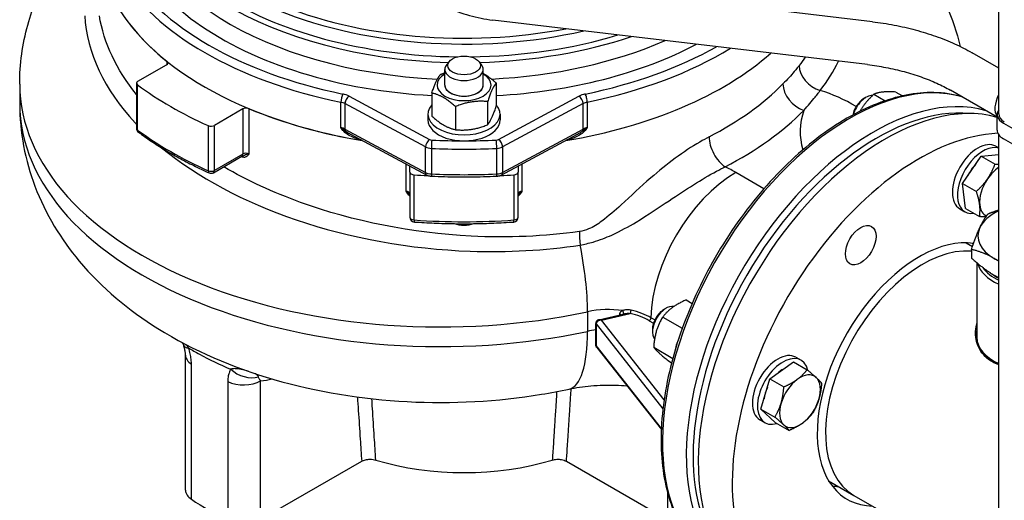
# Model space of a CAD drawing. Header units: millimetres. Extents: x -309 to 8091, y -6405 to -465.
# Tile 5 of 58: x 928 to 1133, y -4042 to -3942. Entities that reach past the tile are written whole.
import ezdxf

# ---------------------------------------------------------------- set-up
doc = ezdxf.new("R2010")
doc.units = ezdxf.units.MM
doc.header["$LTSCALE"] = 20
doc.layers.add('02-LINIE-035', color=2, linetype='CONTINUOUS')

msp = doc.modelspace()

# ---------------------------------------------------------------- linework, layer by layer
at = {"layer": '02-LINIE-035'}
for p, q in [((1131.66, -3961.9), (1131.66, -3850)), ((1105.42, -3942.7), (1027.53, -3933.43)), ((1104.35, -3951.64), (1026.46, -3942.37)), ((1131.66, -3952.35), (1126.12, -3949.16)), ((952.71, -3955.09), (958.62, -3951.68)), ((958.72, -3950.93), (958.72, -3951.61)), ((1016.5, -3955.89), (1016.5, -3952.63)), ((1017.45, -3950.96), (1016.9, -3951.62)), ((1023.55, -3950.96), (1024.11, -3951.62)), ((1024.5, -3955.89), (1024.5, -3952.63)), ((928.12, -3955.72), (928.12, -3959.8)), ((952.41, -3955.5), (952.41, -3964.89)), ((952.63, -3965.25), (952.63, -3955.86)), ((1027.2, -3955.47), (1027.2, -3960.28)), ((1131.33, -3962.56), (1121.62, -3956.95)), ((996.6, -3958.21), (1013.35, -3967.23)), ((1013.81, -3957.54), (1013.81, -3962.36)), ((1027.66, -3967.23), (1044.4, -3958.21)), ((1103.64, -3958.7), (1104.07, -3958.45)), ((1105.72, -3957.79), (1108.07, -3959.15)), ((1110.25, -3957.35), (1111.64, -3958.15)), ((974.53, -3960.87), (968.62, -3964.28)), ((974.53, -3960.87), (974.53, -3970.26)), ((975.82, -3970.2), (975.82, -3960.81)), ((994.89, -3964.76), (994.89, -3959.46)), ((995.75, -3959.76), (995.75, -3965.07)), ((1012.49, -3968.77), (995.75, -3959.76)), ((1018.71, -3960.37), (1018.71, -3965.18)), ((1025.4, -3959.33), (1025.4, -3964.15)), ((1045.26, -3959.76), (1028.51, -3968.77)), ((1045.26, -3965.07), (1045.26, -3959.76)), ((1046.12, -3959.46), (1046.12, -3964.76)), ((1013, -3961.93), (1013, -3963.16)), ((1028, -3961.93), (1028, -3963.16)), ((1131.33, -3965.26), (1131.33, -3962)), ((967.29, -3964.33), (967.29, -3973.72)), ((968.62, -3973.67), (968.62, -3964.28)), ((995.75, -3965.07), (1012.49, -3974.08)), ((1028.51, -3974.08), (1045.26, -3965.07)), ((1132.65, -3963.84), (1180.02, -3991.19)), ((996.9, -3966.12), (1012.75, -3974.65)), ((1028.25, -3974.65), (1044.11, -3966.12)), ((1131.66, -4143.08), (1131.66, -3966.24)), ((1180.02, -3994.45), (1132.65, -3967.1)), ((1012.49, -3974.08), (1012.49, -3968.77)), ((1013.71, -3969.08), (1013.71, -3974.39)), ((1027.3, -3974.39), (1027.3, -3969.08)), ((1028.51, -3968.77), (1028.51, -3974.08)), ((1131.08, -3968.64), (1131.66, -3968.98)), ((968.41, -3974.13), (974.32, -3970.71)), ((974.53, -3970.26), (968.62, -3973.67)), ((1124.14, -3976.36), (1128.03, -3970.67)), ((1128.03, -3970.67), (1131.66, -3970.32)), ((1128.03, -3970.67), (1130.9, -3972.33)), ((1008.41, -3972.32), (1008.41, -3977.99)), ((1009.25, -3974), (1009.25, -3972.77)), ((1031.75, -3972.77), (1031.75, -3974)), ((1032.6, -3977.99), (1032.6, -3972.32)), ((1009.25, -3974), (1009.25, -3983.39)), ((1010.13, -3983.96), (1010.13, -3974.57)), ((1030.87, -3974.57), (1030.87, -3983.96)), ((1031.75, -3983.39), (1031.75, -3974)), ((1082.86, -3977.46), (1077.04, -3974.1)), ((1124.78, -3981.6), (1124.14, -3976.36)), ((1124.14, -3976.36), (1127.02, -3978.02)), ((1123.58, -3981.63), (1124.64, -3982.25)), ((1124.78, -3981.6), (1127.66, -3983.26)), ((1124.87, -3988.73), (1126.21, -3989.5)), ((1126.01, -3990.09), (1126.01, -3991.89)), ((1127.14, -3992.88), (1127.14, -4008.5)), ((1066.66, -4000.61), (1067.92, -4001.34)), ((1046.16, -4003.06), (1046.16, -4007.14)), ((1048.55, -4004.74), (1053.84, -4003.48)), ((1049.07, -4004.82), (1055.04, -4003.4)), ((1052.83, -4003.55), (1052.83, -4003.72)), ((1062.06, -4002.58), (1062.5, -4002.33)), ((1047.9, -4009.98), (1047.9, -4005.49)), ((1047.94, -4005.61), (1061.85, -4023.28)), ((1047.94, -4005.61), (1047.94, -4010.1)), ((1062.1, -4021.38), (1049.07, -4004.82)), ((1059.02, -4004.92), (1059.89, -4005.43)), ((1060.16, -4004.77), (1059.37, -4004.32)), ((1061.8, -4004.16), (1065.88, -4006.51)), ((1059.67, -4006.73), (1059.67, -4007.23)), ((1061.53, -4027.35), (1047.94, -4010.1)), ((962.6, -4040.19), (962.6, -4012.08)), ((1048.1, -4010.51), (1061.52, -4027.56)), ((1059.93, -4010.46), (1063.9, -4012.76)), ((963.82, -4042.08), (963.82, -4013.97)), ((1062.91, -4013.23), (1063.66, -4013.66)), ((1084.11, -4017.04), (1088.97, -4013.49)), ((1088.97, -4013.49), (1091.84, -4015.15)), ((1089.5, -4012.53), (1090.56, -4013.14)), ((971.39, -4017.57), (971.39, -4046.45)), ((978.2, -4046.31), (978.2, -4017.43)), ((1082.24, -4023.34), (1084.11, -4017.04)), ((1084.11, -4017.04), (1086.99, -4018.69)), ((1082.24, -4023.34), (1085.11, -4025)), ((1085.22, -4026.11), (1082.24, -4023.34)), ((1082, -4025.52), (1083.06, -4026.13)), ((1085.22, -4026.11), (1088.09, -4027.77)), ((978.2, -4046.31), (999.22, -4034.18)), ((1041.79, -4034.18), (1062.8, -4046.31)), ((1096.29, -4038.22), (1101.57, -4041.27)), ((1062.8, -4040.71), (1062.8, -4046.31)), ((1101.57, -4041.27), (1131.66, -4058.64))]:
    msp.add_line(p, q, dxfattribs=at)
for centre, start, end in [((953.41, -3964.89), 180, 233.6294), ((967.91, -3973.26), 245.6481, 300), ((1010.25, -3983.39), 180, 266.0001), ((1030.75, -3983.39), 273.9999, 0)]:
    msp.add_arc(centre, 1, start, end, dxfattribs=at)
for centre, major_axis, ratio, start_param, end_param in [((1020.5, -3910.37), (-68.67, 0), 0.57735, 6.168083, 7.834721), ((1020.5, -3908.49), (-67.33, 0), 0.57735, 6.184489, 8.232432), ((1020.5, -3907.47), (-67, 0), 0.57735, 0, 1.892107), ((1020.5, -3916.97), (-71.5, 0), 0.57735, 6.160135, 7.760248), ((1020.5, -3911.39), (-69, 0), 0.57735, 0, 1.523832), ((1020.5, -3914.93), (-69, 0), 0.57735, 0, 1.490584), ((1020.5, -3916.97), (-75, 0), 0.57735, 0.342637, 1.228159), ((1020.5, -3917.99), (-76.25, 0), 0.57735, 0.342637, 1.228159), ((1020.5, -3925.14), (-76.25, 0), 0.57735, 0.284122, 0.62615), ((1020.5, -3925.14), (-76.25, 0), 0.57735, 0.284122, 1.289449), ((1020.5, -3910.37), (68.67, 0), 0.57735, 4.731649, 5.19657), ((1020.5, -3911.39), (-69, 0), 0.57735, 1.61776, 2.09925), ((1020.5, -3914.93), (69, 0), 0.57735, 4.795224, 5.362942), ((1020.5, -3916.97), (-71.5, 0), 0.57735, 1.66453, 2.312573), ((1020.5, -3916.97), (75, 0), 0.57735, 5.055026, 5.48749), ((1020.5, -3917.99), (-76.25, 0), 0.57735, 1.913433, 2.383825), ((1020.5, -3925.14), (-76.25, 0), 0.57735, 1.852144, 2.561921), ((1020.5, -3925.14), (-76.25, 0), 0.57735, 1.852144, 2.561921), ((957.91, -3951.27), (1, 0), 0.57735, 5.497787, 6.909335), ((1020.5, -3952.63), (-4, 0), 0.57735, 5.834115, 9.873848), ((1094.74, -3952.99), (3.96, -3.05), 0.746033, 3.663115, 5.192791), ((1020.5, -3955.89), (-5.62, 0), 0.57735, 5.503466, 10.204497), ((1100.65, -4007.74), (-27.5, -47.63), 0.57735, 3.280214, 6.283185), ((1015.62, -3955.72), (-87.5, 0), 0.57735, 0, 1.927403), ((953.41, -3955.5), (-1, 0), 0.57735, 5.497787, 6.948057), ((1020.5, -3925.14), (-86.25, 0), 0.57735, 0.664872, 0.905924), ((1020.5, -3955.89), (-4, 0), 0.57735, 6.280368, 9.427596), ((1020.5, -3955.89), (4, 0), 0.57735, 3.141593, 6.283185), ((1105.6, -4010.6), (27.5, 47.63), 0.57735, 0.138621, 3.141593), ((1020.5, -3933.91), (-76.25, 0), 0.57735, 2.302421, 2.625182), ((1091.16, -3957.08), (-3.56, 3.51), 0.710023, 0.609574, 2.18037), ((995.31, -3958.78), (-0.25, -1.22), 0.27432, 3.785571, 5.356367), ((994.05, -3959.79), (3.75, 0), 0.57735, 0.820305, 1.228159), ((996.6, -3959.23), (-0.59, -1.1), 0.556849, 3.910136, 5.480933), ((1046.96, -3959.79), (3.75, 0), 0.57735, 1.913433, 2.321288), ((1044.4, -3959.23), (0.59, -1.1), 0.556849, 0.802253, 2.373049), ((1045.7, -3958.78), (-0.25, 1.22), 0.27432, 4.06841, 5.639207), ((1108.08, -4012.03), (27.5, 47.63), 0.57735, 0.144563, 3.141593), ((1093.62, -3977.18), (19.78, -15.28), 0.745693, 1.71668, 2.052294), ((1103.64, -3961.46), (-1.69, -2.93), 0.57735, 3.926909, 5.254687), ((1104.07, -3961.71), (2, 3.46), 0.57735, 0.282154, 1.992316), ((1134.06, -3958.94), (-2.25, -3.9), 0.57735, 4.784646, 6.035938), ((1134.06, -3958.94), (-2.25, -3.9), 0.57735, 4.784646, 6.035938), ((1015.62, -3959.8), (-87.5, 0), 0.57735, 0, 1.927403), ((975.23, -3961.28), (-1, 0), 0.57735, 4.086239, 5.497787), ((1020.5, -3925.14), (-76.25, 0), 0.57735, 0.944646, 1.289449), ((994.05, -3960.82), (-2.5, 0), 0.57735, 3.961897, 4.369752), ((1020.5, -3961.93), (-7.5, 0), 0.57735, 5.814768, 9.893195), ((1046.96, -3960.82), (-2.5, 0), 0.57735, 5.055026, 5.462881), ((1106.31, -4011.01), (-27, -46.77), 0.57735, 3.397089, 6.027689), ((1135.83, -3962), (-4.5, 0), 0.57735, 5.900404, 7.068583), ((1020.5, -3938), (81.25, 0), 0.57735, 5.444013, 5.766775), ((1127.87, -3965.58), (-37.5, 0), 0.57735, 6.077268, 6.459404), ((1135.66, -3961.9), (-4, 0), 0.57735, 0, 0.785398), ((953.41, -3964.89), (-1, 0), 0.57735, 0, 0.664872), ((967.91, -3963.87), (-1, 0), 0.57735, 0.905924, 2.356194), ((994.05, -3966.12), (2.5, 0), 0.57735, 0.820305, 1.228159), ((996.6, -3964.54), (0.59, 1.1), 0.556849, 2.33934, 2.69011), ((1020.5, -3963.16), (-7.5, 0), 0.57735, 0, 3.141593), ((1044.4, -3964.54), (-0.59, 1.1), 0.556849, 3.593076, 3.943845), ((1046.96, -3966.12), (2.5, 0), 0.57735, 1.913433, 2.321288), ((953.41, -3964.89), (-0.593, -0.805), 0.642579, 5.565767, 6.283185), ((1020.5, -3934.53), (-86.25, 0), 0.57735, 0.664872, 0.905924), ((995.16, -3966.06), (0.756, 0.654), 0.24837, 0.383448, 0.921095), ((1013.35, -3968.25), (0.59, 1.1), 0.556849, 0.768544, 2.33934), ((1013.86, -3966.91), (0.75, 0), 0.57735, 3.961897, 4.635714), ((1027.15, -3966.91), (0.75, 0), 0.57735, 4.789064, 5.462881), ((1027.66, -3968.25), (-0.59, 1.1), 0.556849, 3.943845, 5.514642), ((1045.85, -3966.06), (-0.756, 0.654), 0.24837, 5.36209, 5.899738), ((1074.79, -3968.82), (-2.3, 4.44), 0.545484, 0.810877, 2.381674), ((1115.15, -4016.11), (27.5, 47.63), 0.57735, 0.352075, 3.67019), ((1135.83, -3965.26), (-4.5, 0), 0.57735, 0, 0.785398), ((1013.86, -3967.93), (-2, 0), 0.57735, 0.820305, 1.494121), ((1013.8, -3968.36), (0.06, 1.25), 0.062544, 0.616867, 2.187664), ((1020.5, -3917.99), (-88.75, 0), 0.57735, 1.494121, 1.647472), ((1020.5, -3916.97), (87.5, 0), 0.57735, 4.635714, 4.789064), ((1027.21, -3968.36), (-0.06, 1.25), 0.062544, 4.095522, 5.666318), ((1027.15, -3967.93), (-2, 0), 0.57735, 1.647472, 2.321288), ((1127.33, -3975.14), (-3.75, -6.5), 0.57735, 3.141593, 6.283185), ((1128.39, -3975.75), (-3.75, -6.5), 0.57735, 3.262931, 6.696343), ((1020.5, -3935.75), (76.25, 0), 0.57735, 4.06069, 4.061089), ((973.98, -3970.99), (0.201, 0.458), 0.494977, 5.439155, 5.499759), ((973.82, -3969.85), (0.5, -0.866), 0.57735, 0, 0.785398), ((975.23, -3970.66), (-1, 0), 0.57735, 4.086239, 5.497787), ((1050.53, -3989.41), (-37.5, 0), 0.57735, 3.926991, 4.008926), ((1128.39, -3975.75), (2.81, 4.87), 0.57735, 1.183769, 1.696024), ((1131.92, -3977.79), (-3, -5.2), 0.57735, 3.989976, 4.581489), ((967.91, -3973.26), (-1, 0), 0.57735, 0.905924, 2.356194), ((967.91, -3973.26), (-0.412, -0.911), 0.503744, 5.444368, 6.283185), ((967.91, -3973.26), (0.5, -0.866), 0.57735, 0, 0.785398), ((1010.25, -3974), (-1, 0), 0.57735, 0, 1.45027), ((1020.5, -3925.14), (-86.25, 0), 0.57735, 1.45027, 1.482936), ((1013.86, -3973.24), (2, 0), 0.57735, 3.961897, 4.635714), ((1013.35, -3973.55), (-0.59, -1.1), 0.556849, 5.480933, 6.283185), ((1020.5, -3923.3), (88.75, 0), 0.57735, 4.635714, 4.789064), ((1013.8, -3973.67), (-0.06, -1.25), 0.062544, 5.329256, 6.283185), ((1027.21, -3973.67), (0.06, -1.25), 0.062544, 0, 0.953929), ((1027.15, -3973.24), (2, 0), 0.57735, 4.789064, 5.462881), ((1020.5, -3925.14), (-86.25, 0), 0.57735, 1.658657, 1.691323), ((1027.66, -3973.55), (0.59, -1.1), 0.556849, 0, 0.802253), ((1030.75, -3974), (1, 0), 0.57735, 4.832915, 6.283185), ((1077.04, -3994.51), (12.5, 21.65), 0.57735, 0.785398, 2.336585), ((1131.92, -3977.79), (-3, -5.2), 0.57735, 4.581489, 5.628687), ((1008.25, -3978.56), (1, 0), 0.57735, 0, 1.411548), ((1032.75, -3978.56), (-1, 0), 0.57735, 4.871637, 6.283185), ((1131.92, -3977.79), (-3, -5.2), 0.57735, 5.628687, 6.352376), ((1010.25, -3983.39), (-1, 0), 0.57735, 0, 1.45027), ((1030.75, -3983.39), (1, 0), 0.57735, 4.832915, 6.283185), ((1138.84, -3987.27), (-11.5, 0), 0.57735, 5.386906, 6.021386), ((1010.25, -3983.39), (-0.07, -0.998), 0.098171, 5.331305, 6.283185), ((1020.5, -3934.53), (-86.25, 0), 0.57735, 1.45027, 1.691323), ((1020.5, -3982.74), (-4, 0), 0.57735, 1.036276, 2.105317), ((1030.75, -3983.39), (0.07, -0.998), 0.098171, 0, 0.95188), ((1138.84, -3987.27), (-11.5, 0), 0.57735, 6.021386, 7.068583), ((1046.08, -3989.11), (-0.72, 4.95), 0.287316, 0.942618, 1.543432), ((1037.44, -3989.54), (5.26, -24.44), 0.285036, 0.924371, 1.524219), ((1115.86, -4016.52), (-14.29, -24.75), 0.57735, 3.400441, 6.283185), ((1115.86, -4016.52), (-14.29, -24.75), 0.57735, 3.400441, 6.283185), ((1115.15, -4016.11), (-15, -25.98), 0.57735, 3.366486, 6.592639), ((1108.08, -4012.03), (15, 25.98), 0.57735, 6.029814, 6.045244), ((1138.84, -3991.97), (-11.7, 0), 0.57735, 0.152315, 0.909875), ((1138.84, -3987.27), (11.5, 0), 0.57735, 3.926991, 4.037872), ((1138.84, -3991.56), (-11.2, 0), 0.57735, 0.36717, 0.874672), ((1138.84, -3991.56), (10.62, 0), 0.57735, 3.766305, 3.970134), ((1062.5, -4005.6), (-2, -3.46), 0.57735, 3.320316, 6.069161), ((1050.53, -4009.82), (12.5, 0), 0.57735, 1.32974, 1.927403), ((1052.74, -4003.83), (0.5, 0), 0.57735, 0.687427, 1.385799), ((1053.39, -4003.1), (0.191, -0.462), 0.480829, 0.220281, 2.011895), ((1055.04, -4002.99), (-0.114, -0.487), 0.307052, 0.651848, 2.203035), ((1050.53, -4009.82), (12, 0), 0.57735, 0.785398, 1.185255), ((1050.53, -4009.42), (-12.5, 0), 0.57735, 3.926991, 4.326848), ((1062.06, -4005.35), (-1.69, -2.93), 0.57735, 3.926909, 5.497869), ((1048.4, -4005.49), (-0.5, 0), 0.57735, 0, 0.426504), ((1049.07, -4005.64), (-1.12, 0.07), 0.724572, 4.757885, 6.328681), ((1049.07, -4005.64), (0.704, -0.812), 0.607444, 2.181813, 2.834717), ((1059.02, -4004.51), (0.25, 0.433), 0.57735, 3.926991, 5.478178), ((1036.56, -3992.27), (5.78, -26.89), 0.285036, 0, 0.924371), ((1050.53, -4013.91), (-12.5, 0), 0.57735, 4.924228, 5.068996), ((967.05, -4008.73), (-4.78, -1.46), 0.24424, 0, 0.574794), ((1048.4, -4009.98), (-0.5, 0), 0.57735, 0, 0.426504), ((1049.07, -4010.13), (-1.12, 0.07), 0.724572, 0.045496, 0.574847), ((1069.49, -4009.64), (-3.75, -6.5), 0.57735, 4.88487, 5.286263), ((1138.84, -4008.5), (-11.7, 0), 0.57735, 0, 0.909875), ((967.6, -4012.08), (-5, 0), 0.57735, 0, 0.713909), ((1085.75, -4019.03), (-3.75, -6.5), 0.57735, 3.141593, 6.283185), ((1086.81, -4019.64), (-3.75, -6.5), 0.57735, 2.586394, 6.831425), ((975.22, -4012.79), (-4.46, 2.26), 0.740111, 1.183304, 2.48921), ((1086.81, -4019.64), (2.81, 4.87), 0.57735, 0.756823, 1.075772), ((1090.35, -4021.68), (3, 5.2), 0.57735, 6.152286, 7.199483), ((974.67, -4015.39), (-5, 0), 0.57735, 0.856888, 2.356194), ((1090.35, -4021.68), (-3, -5.2), 0.57735, 4.057891, 5.105088), ((1090.35, -4021.68), (3, 5.2), 0.57735, 5.105088, 6.152286), ((1086.81, -4019.64), (2.81, 4.87), 0.57735, 1.735745, 2.191245), ((1090.35, -4021.68), (-3, -5.2), 0.57735, 5.105088, 6.152286), ((1090.35, -4021.68), (3, 5.2), 0.57735, 4.057891, 5.105088), ((1090.35, -4021.68), (-3, -5.2), 0.57735, 6.152286, 7.199483), ((1020.5, -4013.73), (-39.5, 0), 0.57735, 1.087641, 2.053952), ((967.6, -4040.19), (-5, 0), 0.57735, 0, 0.713909), ((1108.08, -4012.03), (-15, -25.98), 0.57735, 0.237941, 0.309454), ((1020.5, -4013.73), (75, 0), 0.57735, 3.855501, 3.99848)]:
    msp.add_ellipse(centre, major_axis=major_axis, ratio=ratio, start_param=start_param, end_param=end_param, dxfattribs=at)
for centre, major_axis in [((1020.5, -3951.81), (-3.39, 0)), ((1102.97, -3989.2), (2.25, 3.9))]:
    msp.add_ellipse(centre, major_axis=major_axis, ratio=0.57735, dxfattribs=at)
for points, knots in [([(1109.25, -3922.03), (1113.97, -3927.04), (1117.99, -3932.83), (1121.98, -3942.07), (1122.95, -3944.92), (1123.66, -3947.85)], [5.0001794, 5.0001794, 5.0001794, 5.0001794, 5.2532349, 5.2532349, 5.3590144, 5.3590144, 5.3590144, 5.3590144]), ([(1005.41, -3930.73), (1006.44, -3932), (1007.57, -3933.2), (1010.01, -3935.41), (1011.31, -3936.42), (1014.06, -3938.23), (1015.51, -3939.03), (1018.5, -3940.4), (1020.05, -3940.96), (1023.22, -3941.85), (1024.83, -3942.17), (1026.46, -3942.37)], [0, 0, 0, 0, 0.1570796, 0.1570796, 0.3141593, 0.3141593, 0.4712389, 0.4712389, 0.6283185, 0.6283185, 0.7853982, 0.7853982, 0.7853982, 0.7853982]), ([(928.12, -3955.72), (928.12, -3951.54), (928.7, -3947.37), (930.85, -3939.56), (932.38, -3935.92), (934.25, -3932.55)], [2.3561945, 2.3561945, 2.3561945, 2.3561945, 2.5141259, 2.5141259, 2.6666605, 2.6666605, 2.6666605, 2.6666605]), ([(941.64, -3941.46), (942.1, -3949.16), (945.69, -3956.85), (952.2, -3963.86), (952.31, -3963.97), (952.41, -3964.08)], [-30.199783, -30.199783, -30.199783, -30.199783, -22.295151, -22.295151, -22.167637, -22.167637, -22.167637, -22.167637]), ([(1105.42, -3942.7), (1106.92, -3942.88), (1108.43, -3943.11), (1111.41, -3943.69), (1112.88, -3944.03), (1115.77, -3944.8), (1117.19, -3945.24), (1119.92, -3946.21), (1121.24, -3946.74), (1123.77, -3947.88), (1124.98, -3948.5), (1126.12, -3949.16)], [0, 0, 0, 0, 0.1570796, 0.1570796, 0.3141593, 0.3141593, 0.4712389, 0.4712389, 0.6283185, 0.6283185, 0.7853982, 0.7853982, 0.7853982, 0.7853982]), ([(1090.18, -3951.82), (1090.05, -3951.99), (1089.92, -3952.15), (1089.58, -3952.57), (1089.37, -3952.83), (1088.81, -3953.5), (1088.45, -3953.91), (1087.67, -3954.76), (1087.25, -3955.21), (1086.81, -3955.65)], [-1.591723, -1.591723, -1.591723, -1.591723, -1.392758, -1.392758, -1.074413, -1.074413, -0.565062, -0.565062, 0, 0, 0, 0]), ([(1104.35, -3951.64), (1105.65, -3951.79), (1106.94, -3951.99), (1109.5, -3952.48), (1110.76, -3952.77), (1113.22, -3953.43), (1114.41, -3953.8), (1116.69, -3954.61), (1117.78, -3955.05), (1119.81, -3955.97), (1120.76, -3956.45), (1121.62, -3956.95)], [0, 0, 0, 0, 0.1570796, 0.1570796, 0.3141593, 0.3141593, 0.4712389, 0.4712389, 0.6283185, 0.6283185, 0.7853982, 0.7853982, 0.7853982, 0.7853982]), ([(1124.02, -3958.34), (1122.18, -3957.79), (1120.22, -3957.49), (1114.45, -3957.38), (1110.45, -3958.18), (1102.22, -3961.39), (1097.99, -3963.85), (1089.75, -3970.16), (1085.75, -3974.02), (1078.4, -3982.74), (1075.05, -3987.6), (1069.32, -3997.83), (1066.94, -4003.2), (1063.4, -4013.92), (1062.23, -4019.27), (1061.25, -4029.42), (1061.43, -4034.22), (1063.14, -4042.76), (1064.68, -4046.52), (1068.57, -4051.99), (1070.7, -4053.96), (1073.15, -4055.38)], [0.921659, 0.921659, 0.921659, 0.921659, 1.094272, 1.094272, 1.410642, 1.410642, 1.733172, 1.733172, 2.056159, 2.056159, 2.378626, 2.378626, 2.700896, 2.700896, 3.023424, 3.023424, 3.346468, 3.346468, 3.668621, 3.668621, 3.926991, 3.926991, 3.926991, 3.926991]), ([(1091.16, -3961.16), (1091.58, -3960.68), (1091.99, -3960.2), (1092.76, -3959.27), (1093.13, -3958.83), (1093.71, -3958.11), (1093.93, -3957.83), (1094.28, -3957.38), (1094.42, -3957.2), (1094.56, -3957.02)], [0, 0, 0, 0, 0.565062, 0.565062, 1.074413, 1.074413, 1.392758, 1.392758, 1.591723, 1.591723, 1.591723, 1.591723]), ([(928.12, -3959.8), (928.12, -3965.7), (929.25, -3971.57), (933.49, -3982.78), (936.72, -3988), (945.22, -3998.17), (950.8, -4002.76), (964.25, -4011.2), (972.4, -4014.66), (989.88, -4019.74), (999.24, -4021.26), (1018.04, -4022.26), (1027.46, -4021.75), (1038.53, -4019.92), (1040.45, -4019.56), (1042.35, -4019.15)], [3.926991, 3.926991, 3.926991, 3.926991, 4.142016, 4.142016, 4.377027, 4.377027, 4.670548, 4.670548, 5.031467, 5.031467, 5.406707, 5.406707, 5.776465, 5.776465, 5.854394, 5.854394, 5.854394, 5.854394]), ([(995.49, -3965.52), (995.28, -3965.27), (995.09, -3965.02), (994.89, -3964.77), (994.89, -3964.77), (994.89, -3964.76), (994.89, -3964.76)], [0, 0, 0, 0, 0.99332, 0.99332, 0.99332, 1, 1, 1, 1]), ([(994.89, -3964.76), (994.89, -3964.76), (994.89, -3964.77), (994.89, -3964.77), (995.21, -3964.95), (995.52, -3965.16), (995.8, -3965.39)], [0, 0, 0, 0, 0.00645, 0.00645, 0.00645, 1, 1, 1, 1]), ([(1045.2, -3965.39), (1045.49, -3965.16), (1045.79, -3964.95), (1046.12, -3964.77), (1046.12, -3964.77), (1046.12, -3964.76), (1046.12, -3964.76)], [0, 0, 0, 0, 0.99355, 0.99355, 0.99355, 1, 1, 1, 1]), ([(1046.12, -3964.76), (1046.12, -3964.76), (1046.12, -3964.77), (1046.12, -3964.77), (1045.92, -3965.02), (1045.73, -3965.27), (1045.52, -3965.52)], [0, 0, 0, 0, 0.00668, 0.00668, 0.00668, 1, 1, 1, 1]), ([(952.82, -3965.7), (953.68, -3966.33), (954.56, -3966.95), (956.38, -3968.16), (957.31, -3968.76), (959.23, -3969.92), (960.21, -3970.48), (962.22, -3971.59), (963.24, -3972.12), (965.34, -3973.17), (966.41, -3973.68), (967.5, -3974.17)], [4.5918628, 4.5918628, 4.5918628, 4.5918628, 4.6400733, 4.6400733, 4.6882837, 4.6882837, 4.7364942, 4.7364942, 4.7847047, 4.7847047, 4.8329152, 4.8329152, 4.8329152, 4.8329152]), ([(999.26, -3967.39), (998.71, -3967.26), (998.18, -3967.09), (997.66, -3966.88), (997.26, -3966.72), (996.87, -3966.53), (996.5, -3966.31), (996.13, -3966.09), (995.77, -3965.84), (995.49, -3965.52)], [0.1677587, 0.1677587, 0.1677587, 0.1677587, 0.5, 0.5, 0.5, 0.75, 0.75, 0.75, 1, 1, 1, 1]), ([(995.8, -3965.39), (996.07, -3965.64), (996.38, -3965.83), (996.69, -3966), (996.71, -3966.01), (996.73, -3966.03), (996.75, -3966.04), (996.8, -3966.06), (996.85, -3966.09), (996.9, -3966.12)], [0, 0, 0, 0, 0.234382, 0.234382, 0.234382, 0.25, 0.25, 0.25, 0.2862636, 0.2862636, 0.2862636, 0.2862636]), ([(1045.52, -3965.52), (1045.24, -3965.84), (1044.89, -3966.09), (1044.52, -3966.31), (1044.15, -3966.53), (1043.76, -3966.71), (1043.37, -3966.87), (1042.84, -3967.09), (1042.3, -3967.26), (1041.75, -3967.39)], [0, 0, 0, 0, 0.25, 0.25, 0.25, 0.5, 0.5, 0.5, 0.8324425, 0.8324425, 0.8324425, 0.8324425]), ([(1044.11, -3966.12), (1044.16, -3966.09), (1044.21, -3966.06), (1044.26, -3966.04), (1044.28, -3966.02), (1044.3, -3966.01), (1044.32, -3966), (1044.63, -3965.82), (1044.94, -3965.64), (1045.2, -3965.39)], [0.7128256, 0.7128256, 0.7128256, 0.7128256, 0.75, 0.75, 0.75, 0.7666958, 0.7666958, 0.7666958, 1, 1, 1, 1]), ([(1071.44, -3966.67), (1070.81, -3967), (1070.16, -3967.36), (1066.15, -3969.7), (1062.65, -3972.33), (1057.22, -3977.04), (1055.19, -3978.95), (1051.86, -3982.01), (1050.57, -3983.18), (1048.29, -3984.85), (1047.38, -3985.43), (1045.78, -3986.09), (1045.14, -3986.28), (1044.51, -3986.37)], [-7.276504, -7.276504, -7.276504, -7.276504, -6.729969, -6.729969, -3.940175, -3.940175, -2.196554, -2.196554, -1.106791, -1.106791, -0.425689, -0.425689, 0, 0, 0, 0]), ([(957.62, -3968.93), (965.06, -3975.07), (974.75, -3980.25), (996.8, -3987.75), (1009.34, -3990.02), (1029.53, -3990.74), (1037.32, -3990.31), (1044.64, -3989.18)], [-20.244823, -20.244823, -20.244823, -20.244823, -12.665501, -12.665501, -4.871347, -4.871347, 0, 0, 0, 0]), ([(974.28, -3970.76), (974.36, -3970.8), (974.45, -3970.83), (974.67, -3970.88), (974.8, -3970.88), (975.11, -3970.84), (975.28, -3970.76), (975.57, -3970.53), (975.7, -3970.36), (975.82, -3970.2)], [-0.5123442, -0.5123442, -0.5123442, -0.5123442, -0.4482045, -0.4482045, -0.345581, -0.345581, -0.1813833, -0.1813833, 0.0007734, 0.0007734, 0.0007734, 0.0007734]), ([(974.32, -3970.71), (974.33, -3970.71), (974.35, -3970.7), (974.38, -3970.68), (974.4, -3970.67), (974.44, -3970.65), (974.46, -3970.65), (974.51, -3970.63), (974.53, -3970.62), (974.58, -3970.6), (974.6, -3970.6), (974.63, -3970.59)], [3.1415927, 3.1415927, 3.1415927, 3.1415927, 3.2079623, 3.2079623, 3.274332, 3.274332, 3.3407016, 3.3407016, 3.4070713, 3.4070713, 3.4734409, 3.4734409, 3.4734409, 3.4734409]), ([(975.82, -3970.2), (975.57, -3970.24), (975.29, -3970.34), (974.9, -3970.49), (974.76, -3970.55), (974.63, -3970.59)], [-0.0007734, -0.0007734, -0.0007734, -0.0007734, 0.1813833, 0.1813833, 0.3031528, 0.3031528, 0.3031528, 0.3031528]), ([(1044.51, -3986.37), (1037.29, -3987.4), (1029.6, -3987.72), (1009.73, -3986.71), (997.44, -3984.26), (980.8, -3978.25), (975.42, -3975.76), (970.56, -3972.93)], [0, 0, 0, 0, 4.871347, 4.871347, 12.665501, 12.665501, 16.76403, 16.76403, 16.76403, 16.76403]), ([(1044.64, -3989.18), (1045.53, -3989.03), (1046.44, -3988.81), (1048.71, -3988.14), (1050, -3987.64), (1053.11, -3986.24), (1054.76, -3985.32), (1058.78, -3982.91), (1060.99, -3981.4), (1066.6, -3977.65), (1069.91, -3975.49), (1073.61, -3973.49), (1074.2, -3973.19), (1074.79, -3972.9)], [0, 0, 0, 0, 0.425689, 0.425689, 1.106791, 1.106791, 2.196554, 2.196554, 3.940175, 3.940175, 6.729969, 6.729969, 7.276504, 7.276504, 7.276504, 7.276504]), ([(1013.75, -3974.92), (1013.68, -3974.91), (1013.61, -3974.91), (1013.48, -3974.89), (1013.42, -3974.88), (1013.28, -3974.85), (1013.22, -3974.84), (1013.09, -3974.8), (1013.02, -3974.77), (1012.89, -3974.72), (1012.82, -3974.69), (1012.75, -3974.65)], [2.4328697, 2.4328697, 2.4328697, 2.4328697, 2.567633, 2.567633, 2.7023963, 2.7023963, 2.8371595, 2.8371595, 2.9719228, 2.9719228, 3.1066861, 3.1066861, 3.1066861, 3.1066861]), ([(1027.26, -3974.92), (1026.36, -3974.96), (1025.46, -3974.99), (1023.66, -3975.04), (1022.76, -3975.05), (1020.95, -3975.07), (1020.05, -3975.07), (1018.25, -3975.05), (1017.35, -3975.04), (1015.55, -3974.99), (1014.65, -3974.96), (1013.75, -3974.92)], [2.2795193, 2.2795193, 2.2795193, 2.2795193, 2.3101893, 2.3101893, 2.3408594, 2.3408594, 2.3715295, 2.3715295, 2.4021996, 2.4021996, 2.4328697, 2.4328697, 2.4328697, 2.4328697]), ([(1028.25, -3974.65), (1028.19, -3974.69), (1028.12, -3974.72), (1027.99, -3974.77), (1027.92, -3974.8), (1027.79, -3974.84), (1027.72, -3974.85), (1027.59, -3974.88), (1027.53, -3974.89), (1027.39, -3974.91), (1027.33, -3974.91), (1027.26, -3974.92)], [1.6057029, 1.6057029, 1.6057029, 1.6057029, 1.7404662, 1.7404662, 1.8752294, 1.8752294, 2.0099927, 2.0099927, 2.144756, 2.144756, 2.2795193, 2.2795193, 2.2795193, 2.2795193]), ([(1008.41, -3977.99), (1008.56, -3978.22), (1008.71, -3978.45), (1009.01, -3978.77), (1009.13, -3978.88), (1009.25, -3978.98)], [-0.5131175, -0.5131175, -0.5131175, -0.5131175, -0.3309608, -0.3309608, -0.2311642, -0.2311642, -0.2311642, -0.2311642]), ([(1009.25, -3978.67), (1009.23, -3978.64), (1009.2, -3978.62), (1008.97, -3978.39), (1008.71, -3978.16), (1008.41, -3977.99)], [0.3074883, 0.3074883, 0.3074883, 0.3074883, 0.3309608, 0.3309608, 0.5131175, 0.5131175, 0.5131175, 0.5131175]), ([(1031.75, -3978.98), (1031.88, -3978.88), (1032, -3978.77), (1032.3, -3978.45), (1032.45, -3978.22), (1032.6, -3977.99)], [-0.28118, -0.28118, -0.28118, -0.28118, -0.1813833, -0.1813833, 0.0007734, 0.0007734, 0.0007734, 0.0007734]), ([(1032.6, -3977.99), (1032.3, -3978.16), (1032.04, -3978.39), (1031.8, -3978.62), (1031.78, -3978.64), (1031.75, -3978.67)], [-0.0007734, -0.0007734, -0.0007734, -0.0007734, 0.1813833, 0.1813833, 0.2048559, 0.2048559, 0.2048559, 0.2048559]), ([(1010.18, -3984.39), (1011.55, -3984.48), (1012.93, -3984.56), (1015.68, -3984.67), (1017.06, -3984.71), (1019.81, -3984.75), (1021.19, -3984.75), (1023.95, -3984.71), (1025.33, -3984.67), (1028.08, -3984.56), (1029.45, -3984.48), (1030.82, -3984.39)], [5.3772609, 5.3772609, 5.3772609, 5.3772609, 5.4254714, 5.4254714, 5.4736819, 5.4736819, 5.5218924, 5.5218924, 5.5701029, 5.5701029, 5.6183133, 5.6183133, 5.6183133, 5.6183133]), ([(1053.51, -4002.82), (1053.45, -4002.84), (1053.39, -4002.87), (1053.27, -4002.93), (1053.2, -4002.97), (1053.11, -4003.04), (1053.08, -4003.07), (1053.03, -4003.11), (1053.01, -4003.13), (1052.97, -4003.17), (1052.95, -4003.2), (1052.9, -4003.27), (1052.88, -4003.32), (1052.84, -4003.43), (1052.83, -4003.49), (1052.83, -4003.55)], [0, 0, 0, 0, 0.0437408, 0.0437408, 0.0937303, 0.0937303, 0.1249737, 0.1249737, 0.1405954, 0.1405954, 0.1655902, 0.1655902, 0.2055818, 0.2055818, 0.2499474, 0.2499474, 0.2499474, 0.2499474]), ([(1055.23, -4002.73), (1055.02, -4002.69), (1054.81, -4002.66), (1054.41, -4002.64), (1054.23, -4002.65), (1053.93, -4002.7), (1053.82, -4002.72), (1053.64, -4002.77), (1053.58, -4002.79), (1053.51, -4002.82)], [0, 0, 0, 0, 0.129568, 0.129568, 0.2463617, 0.2463617, 0.3193577, 0.3193577, 0.3649803, 0.3649803, 0.3649803, 0.3649803]), ([(1053.84, -4003.48), (1053.9, -4003.46), (1053.95, -4003.45), (1054.17, -4003.41), (1054.33, -4003.39), (1054.68, -4003.38), (1054.86, -4003.38), (1055.04, -4003.4)], [-0.2863475, -0.2863475, -0.2863475, -0.2863475, -0.2463617, -0.2463617, -0.129568, -0.129568, 0, 0, 0, 0]), ([(1048.55, -4004.74), (1048.49, -4004.75), (1048.43, -4004.77), (1048.31, -4004.82), (1048.25, -4004.86), (1048.14, -4004.94), (1048.09, -4004.99), (1048, -4005.11), (1047.96, -4005.18), (1047.91, -4005.33), (1047.9, -4005.41), (1047.9, -4005.49)], [-0.9178923, -0.9178923, -0.9178923, -0.9178923, -0.7343138, -0.7343138, -0.5507354, -0.5507354, -0.3671569, -0.3671569, -0.1835785, -0.1835785, 0, 0, 0, 0]), ([(1130.35, -4013.51), (1129.81, -4013.2), (1129.31, -4012.82), (1128.42, -4011.95), (1128.04, -4011.45), (1127.44, -4010.39), (1127.21, -4009.82), (1126.91, -4008.66), (1126.84, -4008.08), (1126.84, -4006.95), (1126.91, -4006.36), (1127.08, -4005.7), (1127.11, -4005.6), (1127.14, -4005.51)], [0, 0, 0, 0, 0.458555, 0.458555, 0.917111, 0.917111, 1.375666, 1.375666, 1.834221, 1.834221, 2.292203, 2.292203, 2.36723, 2.36723, 2.36723, 2.36723]), ([(1127.14, -4006.77), (1127.11, -4006.86), (1127.08, -4006.96), (1126.96, -4007.42), (1126.9, -4007.79), (1126.87, -4008.15)], [12.3178589, 12.3178589, 12.3178589, 12.3178589, 12.3935282, 12.3935282, 12.6809056, 12.6809056, 12.6809056, 12.6809056]), ([(961.9, -4009.48), (961.99, -4009.61), (962.06, -4009.73), (962.19, -4009.98), (962.24, -4010.1), (962.27, -4010.2)], [-0.4749397, -0.4749397, -0.4749397, -0.4749397, -0.2705426, -0.2705426, 0, 0, 0, 0]), ([(962.6, -4012.08), (962.6, -4011.99), (962.59, -4011.9), (962.58, -4011.69), (962.57, -4011.57), (962.54, -4011.33), (962.51, -4011.2), (962.46, -4010.93), (962.43, -4010.79), (962.36, -4010.5), (962.32, -4010.35), (962.27, -4010.2)], [0, 0, 0, 0, 0.1507389, 0.1507389, 0.3014777, 0.3014777, 0.4522166, 0.4522166, 0.6029554, 0.6029554, 0.7536943, 0.7536943, 0.7536943, 0.7536943]), ([(963.23, -4010.59), (963.13, -4010.43), (963, -4010.27), (962.79, -4010.03), (962.73, -4009.95), (962.66, -4009.88)], [0, 0, 0, 0, 0.2322026, 0.2322026, 0.3317139, 0.3317139, 0.3317139, 0.3317139]), ([(1048.1, -4010.51), (1048.08, -4010.49), (1048.06, -4010.46), (1048.02, -4010.4), (1048, -4010.36), (1047.97, -4010.29), (1047.95, -4010.26), (1047.93, -4010.18), (1047.92, -4010.14), (1047.9, -4010.06), (1047.9, -4010.02), (1047.9, -4009.98)], [-0.5293516, -0.5293516, -0.5293516, -0.5293516, -0.4234813, -0.4234813, -0.317611, -0.317611, -0.2117406, -0.2117406, -0.1058703, -0.1058703, 0, 0, 0, 0]), ([(1127.14, -4008.5), (1127.14, -4009.22), (1127.32, -4009.94), (1128.05, -4011.32), (1128.61, -4011.98), (1129.97, -4013.12), (1130.76, -4013.6), (1131.66, -4014.01)], [0.5899215, 0.5899215, 0.5899215, 0.5899215, 0.8852626, 0.8852626, 1.1954624, 1.1954624, 1.4886403, 1.4886403, 1.4886403, 1.4886403]), ([(963.82, -4013.97), (963.82, -4013.84), (963.82, -4013.71), (963.8, -4013.37), (963.78, -4013.15), (963.71, -4012.57), (963.65, -4012.21), (963.48, -4011.43), (963.37, -4011.01), (963.23, -4010.59)], [0, 0, 0, 0, 0.0942118, 0.0942118, 0.2449506, 0.2449506, 0.4861328, 0.4861328, 0.7536943, 0.7536943, 0.7536943, 0.7536943]), ([(963.23, -4010.59), (963.96, -4011.04), (964.71, -4011.47), (967.51, -4013), (969.69, -4014.04), (971.98, -4015)], [-24.959337, -24.959337, -24.959337, -24.959337, -24.258488, -24.258488, -22.402302, -22.402302, -22.402302, -22.402302]), ([(971.98, -4015), (971.85, -4015.25), (971.73, -4015.52), (971.56, -4016.08), (971.5, -4016.36), (971.43, -4016.83), (971.41, -4017.02), (971.4, -4017.33), (971.39, -4017.45), (971.39, -4017.57)], [0, 0, 0, 0, 0.2560023, 0.2560023, 0.4867649, 0.4867649, 0.6309915, 0.6309915, 0.7211332, 0.7211332, 0.7211332, 0.7211332]), ([(975.61, -4015.44), (975.24, -4015.33), (974.87, -4015.22), (974.05, -4015.03), (973.6, -4014.96), (972.91, -4014.9), (972.65, -4014.9), (972.26, -4014.94), (972.12, -4014.96), (971.98, -4015)], [0.183565, 0.183565, 0.183565, 0.183565, 0.628877, 0.628877, 1.197418, 1.197418, 1.552755, 1.552755, 1.774842, 1.774842, 1.774842, 1.774842]), ([(977.75, -4016.6), (977.72, -4016.52), (977.68, -4016.46), (977.57, -4016.3), (977.48, -4016.21), (977.24, -4016.04), (977.08, -4015.96), (976.9, -4015.89)], [-1.774842, -1.774842, -1.774842, -1.774842, -1.552755, -1.552755, -1.197418, -1.197418, -0.726947, -0.726947, -0.726947, -0.726947]), ([(978.2, -4017.43), (978.18, -4017.39), (978.15, -4017.35), (978.09, -4017.25), (978.05, -4017.19), (977.96, -4017.04), (977.91, -4016.95), (977.82, -4016.77), (977.78, -4016.68), (977.75, -4016.6)], [-0.7211332, -0.7211332, -0.7211332, -0.7211332, -0.6309915, -0.6309915, -0.4867649, -0.4867649, -0.2560023, -0.2560023, 0, 0, 0, 0]), ([(1042.35, -4019.15), (1043.75, -4018.85), (1045.28, -4018.61), (1048.56, -4018.32), (1050.31, -4018.28), (1052.82, -4018.37), (1053.61, -4018.42), (1054.38, -4018.49)], [3.5703838, 3.5703838, 3.5703838, 3.5703838, 3.7744036, 3.7744036, 3.9892787, 3.9892787, 4.088182, 4.088182, 4.088182, 4.088182]), ([(1039.77, -4019.68), (1039.75, -4019.94), (1039.74, -4020.21), (1039.66, -4021.46), (1039.59, -4022.45), (1039.49, -4024.06), (1039.45, -4024.68), (1039.38, -4025.69), (1039.36, -4026.08), (1039.28, -4027.24), (1039.23, -4028.01), (1039.11, -4030.03), (1039.03, -4031.26), (1038.92, -4032.98), (1038.88, -4033.45), (1038.85, -4033.92)], [-4.100484, -4.100484, -4.100484, -4.100484, -3.896989, -3.896989, -3.138912, -3.138912, -2.665114, -2.665114, -2.36899, -2.36899, -1.776743, -1.776743, -0.829147, -0.829147, -0.46733, -0.46733, -0.46733, -0.46733]), ([(1041.79, -4034.18), (1041.82, -4033.75), (1041.85, -4033.33), (1041.96, -4031.66), (1042.04, -4030.42), (1042.17, -4028.41), (1042.22, -4027.63), (1042.3, -4026.47), (1042.32, -4026.08), (1042.39, -4025.08), (1042.43, -4024.46), (1042.54, -4022.85), (1042.6, -4021.86), (1042.7, -4020.26), (1042.74, -4019.66), (1042.78, -4019.06)], [0.502302, 0.502302, 0.502302, 0.502302, 0.829147, 0.829147, 1.776743, 1.776743, 2.36899, 2.36899, 2.665114, 2.665114, 3.138912, 3.138912, 3.896989, 3.896989, 4.356946, 4.356946, 4.356946, 4.356946]), ([(998.34, -4020.8), (998.4, -4021.73), (998.46, -4022.67), (998.65, -4025.59), (998.78, -4027.57), (999.01, -4031.09), (999.12, -4032.64), (999.22, -4034.18)], [0.823612, 0.823612, 0.823612, 0.823612, 1.539528, 1.539528, 3.055372, 3.055372, 4.23567, 4.23567, 4.23567, 4.23567]), ([(1002.15, -4033.92), (1002.05, -4032.33), (1001.95, -4030.74), (1001.72, -4027.17), (1001.59, -4025.19), (1001.42, -4022.53), (1001.38, -4021.85), (1001.33, -4021.16)], [-4.270642, -4.270642, -4.270642, -4.270642, -3.055372, -3.055372, -1.539528, -1.539528, -1.01679, -1.01679, -1.01679, -1.01679]), ([(999.22, -4034.18), (999.45, -4034.05), (999.72, -4033.94), (1000.33, -4033.79), (1000.65, -4033.76), (1001.18, -4033.76), (1001.38, -4033.77), (1001.78, -4033.82), (1001.97, -4033.87), (1002.15, -4033.92)], [0, 0, 0, 0, 0.1963323, 0.1963323, 0.3923904, 0.3923904, 0.5148536, 0.5148536, 0.6372501, 0.6372501, 0.6372501, 0.6372501]), ([(1038.85, -4033.92), (1039.14, -4033.83), (1039.46, -4033.78), (1040.1, -4033.74), (1040.43, -4033.76), (1040.94, -4033.85), (1041.13, -4033.9), (1041.48, -4034.02), (1041.64, -4034.1), (1041.79, -4034.18)], [0, 0, 0, 0, 0.195015, 0.195015, 0.3905394, 0.3905394, 0.5138475, 0.5138475, 0.6371954, 0.6371954, 0.6371954, 0.6371954])]:
    msp.add_open_spline(points, degree=3, knots=knots, dxfattribs=at)
for points in [[(952.41, -3957.89), (948.25, -3952.67), (945.63, -3947.1), (944.68, -3941.49)], [(1091.42, -3950.1), (1091.03, -3950.68), (1090.61, -3951.25), (1090.18, -3951.82)], [(1094.56, -3957.02), (1096.07, -3955.06), (1097.34, -3953.03), (1098.37, -3950.95)], [(1131.66, -4014.12), (1131.19, -4013.95), (1130.75, -4013.75), (1130.35, -4013.51)], [(978.2, -4017.43), (978.99, -4017.37), (979.8, -4017.24), (980.62, -4017.05)]]:
    msp.add_open_spline(points, degree=3, dxfattribs=at)
for points, weights in [([(1013.81, -3957.54), (1014.71, -3954.79), (1015.6, -3953.68)], [1, 1.15470053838, 1]), ([(1015.6, -3953.68), (1016.07, -3953.49), (1016.5, -3953.34)], [1, 1.01890410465, 1.03318811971]), ([(1024.5, -3953.48), (1025.75, -3954.16), (1027.2, -3955.47)], [1.0764707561, 1.08559833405, 1]), ([(1027.2, -3955.47), (1026.3, -3956.59), (1025.4, -3959.33)], [1, 1.15470053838, 1]), ([(1018.71, -3960.37), (1016.26, -3958.14), (1013.81, -3957.54)], [1, 1.15470053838, 1]), ([(1105.72, -3957.79), (1103.86, -3959.5), (1102.82, -3961.35)], [1, 1.10378487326, 1.06831619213]), ([(1110.25, -3957.35), (1107.28, -3957.16), (1105.72, -3957.79)], [1, 1.15470053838, 1]), ([(1025.4, -3959.33), (1022.06, -3959.04), (1018.71, -3960.37)], [1, 1.15470053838, 1]), ([(1025.4, -3964.15), (1026.3, -3963.03), (1027.2, -3960.28)], [1, 1.15470053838, 1]), ([(1013.81, -3962.36), (1016.26, -3964.59), (1018.71, -3965.18)], [1, 1.15470053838, 1]), ([(1018.71, -3965.18), (1022.06, -3965.48), (1025.4, -3964.15)], [1, 1.15470053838, 1]), ([(1129.34, -3975.4), (1130.24, -3974.08), (1130.9, -3972.33)], [1, 1.0379548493, 1]), ([(1130.9, -3972.33), (1131.3, -3972.36), (1131.66, -3972.37)], [1, 1.00919745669, 1.01393734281]), ([(1127.02, -3978.02), (1128.44, -3976.72), (1129.34, -3975.4)], [1, 1.0379548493, 1]), ([(1127.72, -3980.86), (1127.57, -3979.64), (1127.02, -3978.02)], [1, 1.0379548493, 1]), ([(1127.66, -3983.26), (1127.86, -3982.08), (1127.72, -3980.86)], [1, 1.0379548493, 1]), ([(1128.98, -3983.31), (1128.39, -3983.31), (1127.66, -3983.26)], [1.01878932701, 1.01708808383, 1]), ([(1127.73, -3985.55), (1128.53, -3983.83), (1129.45, -3982.69)], [1, 1.0484205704, 1.02026771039]), ([(1129.45, -3982.69), (1130.59, -3982.23), (1131.66, -3981.88)], [1.02026771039, 1.02948771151, 1.03049484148]), ([(1126.01, -3990.09), (1126.93, -3987.27), (1127.73, -3985.55)], [1.02026771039, 1.0484205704, 1]), ([(1130.71, -3991.97), (1128.53, -3990.71), (1126.01, -3990.09)], [1, 1.0484205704, 1.02026771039]), ([(1126.01, -3991.89), (1128.53, -3994.18), (1130.71, -3995.44)], [1.01361762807, 1.04499819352, 1]), ([(1131.66, -3992.55), (1131.18, -3992.24), (1130.71, -3991.97)], [1.01691266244, 1.01013309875, 1]), ([(1130.71, -3995.44), (1131.18, -3995.71), (1131.66, -3995.95)], [1, 1.00944125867, 1.01552017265]), ([(1066.66, -4000.61), (1063.53, -4001.98), (1061.8, -4004.16)], [1, 1.15470053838, 1]), ([(1061.8, -4004.16), (1060.16, -4006.9), (1059.93, -4010.46)], [1, 1.15470053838, 1]), ([(1059.93, -4010.46), (1060.71, -4011.44), (1062.91, -4013.23)], [1, 1.15470053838, 1]), ([(1089.79, -4017.14), (1090.92, -4016.32), (1091.84, -4015.15)], [1, 1.0379548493, 1]), ([(1091.84, -4015.15), (1093.02, -4016.11), (1093.71, -4016.75)], [1, 1.0379548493, 1]), ([(1086.99, -4018.69), (1088.67, -4017.96), (1089.79, -4017.14)], [1, 1.0379548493, 1]), ([(1093.71, -4016.75), (1094.41, -4017.4), (1094.83, -4017.92)], [1, 1.0379548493, 1]), ([(1094.83, -4017.92), (1094.7, -4019.83), (1094.27, -4021.29)], [1, 1.0379548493, 1]), ([(1086.43, -4022.07), (1086.86, -4020.6), (1086.99, -4018.69)], [1, 1.0379548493, 1]), ([(1085.11, -4025), (1085.99, -4023.53), (1086.43, -4022.07)], [1, 1.0379548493, 1]), ([(1094.27, -4021.29), (1093.83, -4022.75), (1092.95, -4024.23)], [1, 1.0379548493, 1]), ([(1092.95, -4024.23), (1092.03, -4025.39), (1090.9, -4026.22)], [1, 1.0379548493, 1]), ([(1086.98, -4026.6), (1086.29, -4025.96), (1085.11, -4025)], [1, 1.0379548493, 1]), ([(1088.09, -4027.77), (1087.67, -4027.25), (1086.98, -4026.6)], [1, 1.0379548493, 1]), ([(1090.9, -4026.22), (1089.77, -4027.04), (1088.09, -4027.77)], [1, 1.0379548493, 1])]:
    msp.add_rational_spline(points, weights, degree=2, dxfattribs=at)

doc.saveas('drawing.dxf')
